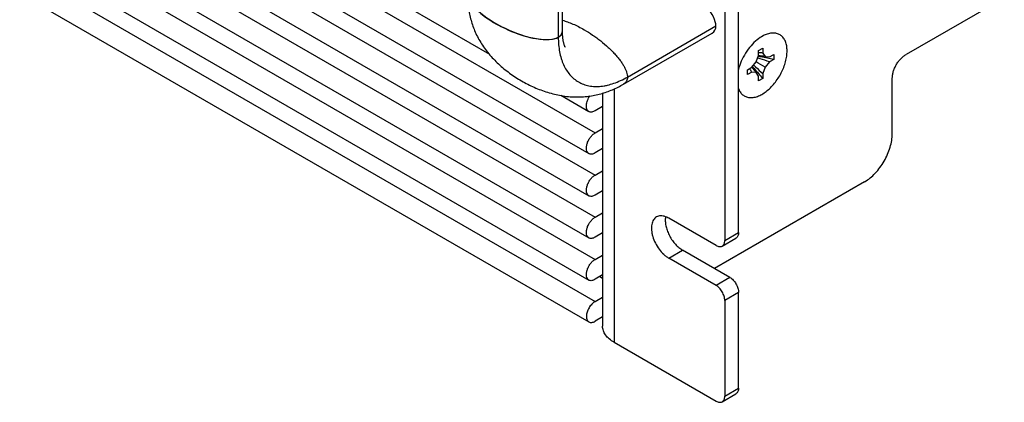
# Model space of a CAD drawing. Header units: inches. Extents: x 0 to 34, y 0 to 22.
# Tile 49 of 119: x 6.5 to 9, y 12.7 to 13.7. Entities that reach past the tile are written whole.
import ezdxf

# ---------------------------------------------------------------- set-up
doc = ezdxf.new("R2010")
doc.units = ezdxf.units.IN
doc.header["$LTSCALE"] = 1.87
doc.header["$MEASUREMENT"] = 0
doc.layers.get('0').update_dxf_attribs({"linetype": 'CONTINUOUS'})
doc.layers.add('02___PRT_ALL_AXES', color=7, linetype='CONTINUOUS')

msp = doc.modelspace()

# ---------------------------------------------------------------- linework, layer by layer
at = {"color": 7, "linetype": 'CONTINUOUS'}
for p, q in [((1.97329, 16.89384), (7.72932, 13.57038)), ((1.98904, 16.83906), (7.99945, 13.36873)), ((1.97329, 16.78606), (7.9837, 13.31573)), ((1.98904, 16.73129), (7.99945, 13.26095)), ((1.97329, 16.67829), (7.9837, 13.20795)), ((1.98904, 16.62351), (7.99945, 13.15318)), ((1.97329, 16.57051), (7.9837, 13.10018)), ((1.98904, 16.51574), (7.99945, 13.0454)), ((1.97329, 16.46274), (7.9837, 12.99241)), ((1.98904, 16.40796), (7.99945, 12.93763)), ((1.97329, 16.35578), (7.9837, 12.88545)), ((7.91599, 13.63127), (7.91599, 14.85597)), ((7.90522, 14.83843), (7.90522, 13.61373)), ((8.36608, 13.11417), (8.36608, 13.93023)), ((8.33073, 13.90982), (8.33073, 13.09376)), ((9.04543, 13.71445), (8.79441, 13.56952)), ((8.082, 13.51168), (8.30828, 13.64233)), ((8.0722, 13.49359), (8.29847, 13.62424)), ((8.41094, 13.55043), (8.41735, 13.56694)), ((8.41735, 13.57919), (8.42795, 13.58532)), ((8.41735, 13.56694), (8.41735, 13.57919)), ((8.42795, 13.58532), (8.42795, 13.57307)), ((8.42795, 13.57307), (8.43436, 13.56396)), ((8.44545, 13.56297), (8.45606, 13.56909)), ((8.45606, 13.56909), (8.45606, 13.55684)), ((8.39985, 13.53663), (8.41094, 13.55043)), ((8.41626, 13.54736), (8.41094, 13.55044)), ((8.43436, 13.53692), (8.41626, 13.54736)), ((8.43436, 13.56396), (8.44545, 13.56297)), ((8.44545, 13.55072), (8.43436, 13.53692)), ((8.45606, 13.55684), (8.44545, 13.55072)), ((8.38924, 13.53051), (8.39985, 13.53663)), ((8.38924, 13.51826), (8.38924, 13.53051)), ((8.39985, 13.52438), (8.38924, 13.51826)), ((8.41094, 13.52339), (8.39985, 13.52438)), ((8.41735, 13.51428), (8.41094, 13.52339)), ((8.43436, 13.53692), (8.42795, 13.52041)), ((8.42795, 13.52041), (8.42795, 13.50816)), ((8.41735, 13.50204), (8.41735, 13.51428)), ((8.42795, 13.50816), (8.41735, 13.50204)), ((8.75906, 13.36642), (8.75906, 13.50828)), ((8.01859, 13.47088), (8.01859, 12.87415)), ((8.04788, 13.48174), (8.04788, 12.83332)), ((7.91141, 13.46524), (7.9837, 13.4235)), ((8.01859, 13.43653), (7.99945, 13.42547)), ((7.99945, 13.36873), (8.01859, 13.37978)), ((8.01859, 13.32875), (7.99945, 13.3177)), ((7.99945, 13.26095), (8.01859, 13.27201)), ((8.68834, 13.24394), (8.30418, 13.02213)), ((8.01859, 13.22098), (7.99945, 13.20992)), ((7.99945, 13.15318), (8.01859, 13.16423)), ((8.30845, 13.0809), (8.18754, 13.15072)), ((8.33073, 13.09376), (8.36608, 13.11417)), ((8.01859, 13.1132), (7.99945, 13.10215)), ((8.3242, 13.07934), (8.35956, 13.09975)), ((8.34381, 12.99926), (8.22289, 13.06907)), ((7.99945, 13.0454), (8.01859, 13.05646)), ((8.30845, 12.97884), (8.18754, 13.04866)), ((8.01859, 13.00543), (7.99945, 12.99437)), ((8.01183, 13.00152), (8.01859, 12.99761)), ((8.34381, 12.99926), (8.30845, 12.97884)), ((7.99945, 12.93763), (8.01859, 12.94869)), ((8.36608, 12.96068), (8.33073, 12.94026)), ((8.33073, 12.94026), (8.33073, 12.69573)), ((8.36608, 12.71614), (8.36608, 12.96068)), ((8.01859, 12.89806), (7.99945, 12.88701)), ((8.04788, 12.83332), (8.30845, 12.68287)), ((8.33073, 12.69573), (8.36608, 12.71614)), ((8.3242, 12.68131), (8.35956, 12.70172))]:
    msp.add_line(p, q, dxfattribs=at)
for centre, radius, start, end in [((8.38454, 13.30153), 0.26711, 79.25002, 82.954), ((8.41764, 13.41556), 0.15785, 86.97655, 90.11807), ((8.4174, 13.41067), 0.16274, 86.28168, 86.98253), ((8.85321, 13.99464), 0.63697, 225.22458, 225.87228), ((8.24741, 12.94543), 0.63687, 74.12677, 74.77468), ((8.33232, 12.99237), 0.57792, 80.93692, 81.64986), ((8.24827, 12.94841), 0.63376, 71.87281, 74.12843), ((8.33788, 13.025), 0.54482, 77.47149, 80.97382), ((8.53111, 13.61207), 0.15785, 209.87837, 213.0187), ((8.53522, 13.61472), 0.16275, 213.01274, 213.71438), ((8.61331, 13.69775), 0.26713, 217.0435, 220.74712), ((8.85499, 13.89761), 0.578, 218.35006, 219.06279), ((8.82951, 13.87648), 0.54489, 219.0259, 222.52779), ((8.85106, 13.99239), 0.63387, 225.87062, 228.12592)]:
    msp.add_arc(centre, radius, start, end, dxfattribs=at)
for centre, major_axis, ratio, start_param, end_param in [((8.19779, 13.70612), (0.1069, -0.07616), 0.3665157, 0.2554267, 2.9758659), ((7.79474, 13.67752), (0.11958, -0.05431), 0.3694031, 3.2889681, 6.4494219), ((7.79474, 13.67752), (0.11941, -0.0545), 0.3665544, -2.9758144, -0.2554113), ((8.19779, 13.70612), (0.10682, -0.07641), 0.3693641, -0.1661849, 0.2582947)]:
    msp.add_ellipse(centre, major_axis=major_axis, ratio=ratio, start_param=start_param, end_param=end_param, dxfattribs=at)
for points, knots in [([(7.67349, 13.72378), (7.67349, 13.71317), (7.67438, 13.69728), (7.67755, 13.67636), (7.68215, 13.65554), (7.68906, 13.63497), (7.69838, 13.61497), (7.70679, 13.60002), (7.71649, 13.58539), (7.72743, 13.57126), (7.73944, 13.55774), (7.75238, 13.54495), (7.76612, 13.53293), (7.78534, 13.51798), (7.81088, 13.50135), (7.83805, 13.48755), (7.86061, 13.47838), (7.87789, 13.47249), (7.89544, 13.46768), (7.91315, 13.46404), (7.93086, 13.46163), (7.94837, 13.46054), (7.96553, 13.46074), (7.98751, 13.46267), (8.01395, 13.46801), (8.04409, 13.47873), (8.06301, 13.48829), (8.0722, 13.49359)], [0, 0, 0, 0, 0.0579838, 0.0867673, 0.1156201, 0.1744654, 0.2049042, 0.2361687, 0.2681738, 0.3007831, 0.333781, 0.3669638, 0.4002377, 0.4335209, 0.5000198, 0.5665186, 0.5998018, 0.6330756, 0.6662581, 0.6992556, 0.7318642, 0.7638683, 0.7951316, 0.8255691, 0.8844126, 0.9420166, 1, 1, 1, 1]), ([(7.91598, 13.65694), (7.92038, 13.65573), (7.92942, 13.6528), (7.94311, 13.64727), (7.95729, 13.64052), (7.96675, 13.63538), (7.97152, 13.63262)], [0, 0, 0, 0, 0.2249204, 0.4688071, 0.7283828, 1, 1, 1, 1]), ([(7.92254, 13.58853), (7.9226, 13.58844), (7.9227, 13.58827), (7.92277, 13.58816), (7.92287, 13.58799), (7.92282, 13.58807), (7.92279, 13.58813), (7.92274, 13.58823), (7.92269, 13.58835), (7.92258, 13.58857), (7.92242, 13.58891), (7.9222, 13.58942), (7.92194, 13.59004), (7.92165, 13.59077), (7.92134, 13.59162), (7.92087, 13.59296), (7.92025, 13.59491), (7.91951, 13.59754), (7.91878, 13.60054), (7.9181, 13.6039), (7.91747, 13.60756), (7.91691, 13.61152), (7.91646, 13.61574), (7.91599, 13.62182), (7.91583, 13.6265), (7.91581, 13.62969)], [0, 0, 0, 0, 0.0074097, 0.0120513, 0.0138642, 0.0149444, 0.01659, 0.018984, 0.0221272, 0.0260109, 0.0359624, 0.0487663, 0.0643532, 0.082657, 0.1036149, 0.1271632, 0.181642, 0.2452643, 0.3172111, 0.3967237, 0.4831692, 0.5759477, 0.6744708, 0.7782341, 1, 1, 1, 1]), ([(7.97152, 13.63262), (7.97886, 13.62838), (7.98969, 13.62156), (8.00362, 13.61171), (8.0171, 13.60144), (8.02981, 13.59062), (8.04156, 13.57935), (8.04958, 13.57097), (8.05686, 13.56263), (8.06332, 13.55443), (8.0689, 13.54642), (8.07356, 13.53869), (8.07725, 13.53131), (8.07992, 13.52435), (8.08158, 13.51786), (8.082, 13.51366), (8.082, 13.51168)], [0, 0, 0, 0, 0.1509696, 0.2273523, 0.3034736, 0.4524094, 0.5240471, 0.593003, 0.6587288, 0.7207801, 0.7787581, 0.8323065, 0.8811675, 0.9252957, 0.9648017, 1, 1, 1, 1]), ([(7.90522, 13.61373), (7.90522, 13.60722), (7.90575, 13.59453), (7.90825, 13.57614), (7.91178, 13.56172), (7.91545, 13.55097), (7.91955, 13.54103), (7.92566, 13.52956), (7.93461, 13.5174), (7.94502, 13.50715), (7.9568, 13.49894), (7.9698, 13.49285), (7.98388, 13.48895), (7.99889, 13.48729), (8.01187, 13.48773), (8.02253, 13.48915), (8.03369, 13.49135), (8.04794, 13.4955), (8.06511, 13.50253), (8.07636, 13.50842), (8.082, 13.51168)], [0, 0, 0, 0, 0.0742572, 0.1447386, 0.211353, 0.243279, 0.2743298, 0.334, 0.3909672, 0.4459871, 0.499989, 0.5539914, 0.6090128, 0.6659823, 0.7256554, 0.756708, 0.7886357, 0.8552539, 0.9257391, 1, 1, 1, 1]), ([(8.75906, 13.50828), (8.75906, 13.51107), (8.75957, 13.51689), (8.76161, 13.52566), (8.76488, 13.53455), (8.76925, 13.54322), (8.77457, 13.55134), (8.78063, 13.55862), (8.78721, 13.56477), (8.79199, 13.56812), (8.79441, 13.56952)], [0, 0, 0, 0, 0.1140686, 0.2373473, 0.366977, 0.4999939, 0.6330118, 0.7626439, 0.8859265, 1, 1, 1, 1]), ([(8.082, 13.51168), (8.082, 13.50975), (8.08164, 13.50604), (8.07976, 13.5009), (8.07658, 13.49661), (8.07374, 13.49448), (8.0722, 13.49359)], [0, 0, 0, 0, 0.2679057, 0.5136496, 0.752159, 1, 1, 1, 1]), ([(7.9837, 13.4235), (7.98256, 13.42418), (7.98044, 13.42603), (7.97829, 13.42989), (7.97718, 13.43466), (7.97706, 13.44227), (7.9796, 13.45256), (7.9837, 13.46025), (7.98628, 13.46392)], [0, 0, 0, 0, 0.0892915, 0.1855668, 0.2943981, 0.4170944, 0.6969279, 1, 1, 1, 1]), ([(7.99945, 13.42547), (7.99804, 13.42466), (7.99531, 13.42324), (7.99111, 13.42189), (7.98709, 13.42196), (7.98473, 13.42289), (7.9837, 13.4235)], [0, 0, 0, 0, 0.2913746, 0.5537282, 0.7842537, 1, 1, 1, 1]), ([(7.9837, 13.31573), (7.98292, 13.31619), (7.98146, 13.31732), (7.979, 13.3204), (7.97718, 13.32571), (7.97702, 13.3331), (7.97867, 13.34126), (7.98203, 13.34955), (7.98679, 13.35731), (7.99259, 13.36389), (7.99712, 13.36738), (7.99945, 13.36873)], [0, 0, 0, 0, 0.0430009, 0.0875566, 0.1867782, 0.3041392, 0.4378467, 0.5822981, 0.7294988, 0.871312, 1, 1, 1, 1]), ([(8.68834, 13.24394), (8.69318, 13.24674), (8.70274, 13.25344), (8.7159, 13.26575), (8.72803, 13.2803), (8.73866, 13.29654), (8.74741, 13.31388), (8.75395, 13.33165), (8.75803, 13.3492), (8.75906, 13.36083), (8.75906, 13.36642)], [0, 0, 0, 0, 0.1141241, 0.2373483, 0.3669759, 0.5000061, 0.6330353, 0.7626605, 0.8858809, 1, 1, 1, 1]), ([(7.99945, 13.3177), (7.99804, 13.31689), (7.99531, 13.31547), (7.99111, 13.31411), (7.98709, 13.31419), (7.98473, 13.31512), (7.9837, 13.31573)], [0, 0, 0, 0, 0.2913746, 0.5537282, 0.7842537, 1, 1, 1, 1]), ([(7.9837, 13.20796), (7.98292, 13.20842), (7.98146, 13.20955), (7.979, 13.21262), (7.97718, 13.21793), (7.97702, 13.22532), (7.97867, 13.23349), (7.98203, 13.24177), (7.98679, 13.24953), (7.99259, 13.25612), (7.99712, 13.25961), (7.99945, 13.26095)], [0, 0, 0, 0, 0.0430009, 0.0875566, 0.1867782, 0.3041392, 0.4378467, 0.5822981, 0.7294988, 0.871312, 1, 1, 1, 1]), ([(7.99945, 13.20992), (7.99804, 13.20911), (7.99531, 13.20769), (7.99111, 13.20634), (7.98709, 13.20641), (7.98473, 13.20734), (7.9837, 13.20796)], [0, 0, 0, 0, 0.2913746, 0.5537282, 0.7842537, 1, 1, 1, 1]), ([(7.9837, 13.10018), (7.98292, 13.10064), (7.98146, 13.10177), (7.979, 13.10485), (7.97718, 13.11016), (7.97702, 13.11755), (7.97867, 13.12571), (7.98203, 13.134), (7.98679, 13.14176), (7.99259, 13.14835), (7.99712, 13.15183), (7.99945, 13.15318)], [0, 0, 0, 0, 0.0430009, 0.0875566, 0.1867782, 0.3041392, 0.4378467, 0.5822981, 0.7294988, 0.871312, 1, 1, 1, 1]), ([(8.36608, 13.11417), (8.36608, 13.11258), (8.36584, 13.10954), (8.36461, 13.10537), (8.36254, 13.10199), (8.3606, 13.10036), (8.35956, 13.09976)], [0, 0, 0, 0, 0.2895364, 0.5491077, 0.7822502, 1, 1, 1, 1]), ([(7.99945, 13.10215), (7.99804, 13.10134), (7.99531, 13.09992), (7.99111, 13.09856), (7.98709, 13.09864), (7.98473, 13.09957), (7.9837, 13.10018)], [0, 0, 0, 0, 0.2913746, 0.5537282, 0.7842537, 1, 1, 1, 1]), ([(8.3242, 13.07934), (8.32524, 13.07994), (8.32719, 13.08157), (8.32926, 13.08496), (8.33048, 13.08913), (8.33073, 13.09216), (8.33073, 13.09376)], [0, 0, 0, 0, 0.2177498, 0.4508923, 0.7104636, 1, 1, 1, 1]), ([(8.30845, 13.0809), (8.30983, 13.0801), (8.31258, 13.0788), (8.31681, 13.07777), (8.32078, 13.07787), (8.32316, 13.07874), (8.3242, 13.07934)], [0, 0, 0, 0, 0.289542, 0.5491153, 0.7822555, 1, 1, 1, 1]), ([(7.9837, 12.99241), (7.98292, 12.99287), (7.98146, 12.994), (7.979, 12.99708), (7.97718, 13.00238), (7.97702, 13.00978), (7.97867, 13.01794), (7.98203, 13.02622), (7.98679, 13.03398), (7.99259, 13.04057), (7.99712, 13.04406), (7.99945, 13.0454)], [0, 0, 0, 0, 0.0430009, 0.0875566, 0.1867782, 0.3041392, 0.4378467, 0.5822981, 0.7294988, 0.871312, 1, 1, 1, 1]), ([(7.99945, 12.99437), (7.99804, 12.99356), (7.99531, 12.99214), (7.99111, 12.99079), (7.98709, 12.99087), (7.98473, 12.99179), (7.9837, 12.99241)], [0, 0, 0, 0, 0.2913746, 0.5537282, 0.7842537, 1, 1, 1, 1]), ([(8.34381, 12.99926), (8.34533, 12.99838), (8.34834, 12.99626), (8.35398, 12.99099), (8.35994, 12.98285), (8.36401, 12.97362), (8.36576, 12.9661), (8.36608, 12.96244), (8.36608, 12.96068)], [0, 0, 0, 0, 0.1141756, 0.2375684, 0.5000061, 0.7624404, 0.8858294, 1, 1, 1, 1]), ([(8.33073, 12.94026), (8.33073, 12.94202), (8.3304, 12.94569), (8.32865, 12.95321), (8.32458, 12.96244), (8.31863, 12.97057), (8.31299, 12.97585), (8.30998, 12.97796), (8.30845, 12.97884)], [0, 0, 0, 0, 0.1141706, 0.2375596, 0.4999939, 0.7624316, 0.8858244, 1, 1, 1, 1]), ([(7.99945, 12.93763), (7.99794, 12.93676), (7.99496, 12.93467), (7.98937, 12.92947), (7.98463, 12.92303), (7.98096, 12.91589), (7.97826, 12.90873), (7.97734, 12.90312), (7.97724, 12.8995)], [0, 0, 0, 0, 0.1139776, 0.2372775, 0.4994633, 0.632844, 0.7627068, 1, 1, 1, 1]), ([(7.97724, 12.8995), (7.97724, 12.89794), (7.97749, 12.89498), (7.97871, 12.89091), (7.98077, 12.88762), (7.98268, 12.88603), (7.9837, 12.88545)], [0, 0, 0, 0, 0.2892633, 0.5488101, 0.7819474, 1, 1, 1, 1]), ([(7.9837, 12.88545), (7.98473, 12.88485), (7.98712, 12.88398), (7.99109, 12.88388), (7.99532, 12.88491), (7.99807, 12.88621), (7.99945, 12.88701)], [0, 0, 0, 0, 0.2176976, 0.4509438, 0.7108233, 1, 1, 1, 1]), ([(8.04788, 12.83332), (8.0435, 12.83585), (8.03554, 12.84133), (8.0274, 12.8499), (8.02281, 12.85723), (8.02039, 12.86277), (8.01892, 12.86843), (8.01859, 12.87225), (8.01859, 12.87415)], [0, 0, 0, 0, 0.2892977, 0.5483243, 0.6677508, 0.7817545, 0.8918927, 1, 1, 1, 1]), ([(8.36608, 12.71614), (8.36608, 12.71455), (8.36584, 12.71151), (8.36461, 12.70734), (8.36254, 12.70396), (8.3606, 12.70233), (8.35956, 12.70173)], [0, 0, 0, 0, 0.2895364, 0.5491077, 0.7822502, 1, 1, 1, 1]), ([(8.3242, 12.68131), (8.32524, 12.68191), (8.32719, 12.68354), (8.32926, 12.68693), (8.33048, 12.6911), (8.33073, 12.69413), (8.33073, 12.69573)], [0, 0, 0, 0, 0.2177498, 0.4508923, 0.7104636, 1, 1, 1, 1]), ([(8.30845, 12.68287), (8.30983, 12.68207), (8.31258, 12.68077), (8.31681, 12.67974), (8.32078, 12.67984), (8.32316, 12.68071), (8.3242, 12.68131)], [0, 0, 0, 0, 0.289542, 0.5491153, 0.7822555, 1, 1, 1, 1])]:
    msp.add_open_spline(points, degree=3, knots=knots, dxfattribs=at)
for points in [[(8.4173, 13.56663), (8.41727, 13.56663), (8.41725, 13.56663), (8.41722, 13.56664)], [(8.4001, 13.53683), (8.40008, 13.53685), (8.40007, 13.53687), (8.40005, 13.5369)]]:
    msp.add_open_spline(points, degree=3, dxfattribs=at)
at = {"layer": '02___PRT_ALL_AXES', "color": 7, "linetype": 'CONTINUOUS'}
msp.add_line((8.18754, 13.04866), (8.22289, 13.06907), dxfattribs=at)
for centre, radius, start, end in [((8.22601, 13.14633), 0.04728, 171.60733, 174.49932), ((8.22371, 13.14666), 0.04496, 170.42241, 171.60013)]:
    msp.add_arc(centre, radius, start, end, dxfattribs=at)
for points, knots in [([(8.43407, 13.61951), (8.43234, 13.61876), (8.42515, 13.6153), (8.4185, 13.61077), (8.41376, 13.60694)], [0, 0, 0, 0, 0.2356958, 1, 1, 1, 1]), ([(8.49018, 13.57858), (8.49018, 13.58283), (8.48958, 13.59093), (8.48658, 13.60215), (8.48227, 13.61011), (8.47789, 13.6152), (8.47423, 13.61834), (8.47017, 13.62084), (8.46574, 13.62268), (8.46099, 13.62386), (8.45414, 13.62452), (8.44489, 13.62352), (8.4377, 13.62109), (8.43407, 13.61951)], [0, 0, 0, 0, 0.147563, 0.2809378, 0.401477, 0.45831, 0.513706, 0.568494, 0.6235654, 0.6797844, 0.7379324, 0.86222, 1, 1, 1, 1]), ([(8.41376, 13.60694), (8.40806, 13.60235), (8.39724, 13.59174), (8.38358, 13.57325), (8.37267, 13.55272), (8.36754, 13.53809), (8.36568, 13.53074)], [0, 0, 0, 0, 0.2400334, 0.4941768, 0.7513521, 1, 1, 1, 1]), ([(8.36568, 13.48265), (8.36684, 13.47943), (8.36972, 13.47343), (8.37514, 13.46722), (8.3802, 13.46356), (8.38574, 13.46072), (8.39366, 13.45876), (8.40398, 13.45911), (8.41487, 13.46199), (8.42605, 13.46729), (8.43719, 13.47482), (8.44799, 13.48436), (8.45813, 13.49562), (8.4673, 13.50827), (8.47524, 13.52192), (8.48169, 13.53617), (8.48648, 13.55059), (8.48944, 13.56473), (8.49018, 13.57408), (8.49018, 13.57858)], [0, 0, 0, 0, 0.0499508, 0.0960887, 0.1184745, 0.1408013, 0.186502, 0.2356953, 0.2899232, 0.3498213, 0.4152611, 0.4855354, 0.5595437, 0.6359134, 0.7131181, 0.7895746, 0.863741, 0.934297, 1, 1, 1, 1]), ([(8.15629, 13.15381), (8.15474, 13.15292), (8.15182, 13.15069), (8.14831, 13.14624), (8.14568, 13.14081), (8.14398, 13.13451), (8.14323, 13.12749), (8.14342, 13.11989), (8.14456, 13.11187), (8.14734, 13.10064), (8.15298, 13.0867), (8.16243, 13.07132), (8.17223, 13.06017), (8.18083, 13.05294), (8.18529, 13.04995), (8.18754, 13.04866)], [0, 0, 0, 0, 0.0428317, 0.0874318, 0.1352336, 0.1871638, 0.243634, 0.3046162, 0.3697425, 0.438379, 0.5826329, 0.7296977, 0.8711979, 0.9376363, 1, 1, 1, 1]), ([(8.17948, 13.15451), (8.1774, 13.15527), (8.17327, 13.15643), (8.16709, 13.15695), (8.16134, 13.15616), (8.15786, 13.15472), (8.15629, 13.15381)], [0, 0, 0, 0, 0.2785722, 0.5341331, 0.7719378, 1, 1, 1, 1]), ([(8.17894, 13.15086), (8.1786, 13.14732), (8.17866, 13.13981), (8.18064, 13.12832), (8.18441, 13.11648), (8.18982, 13.10479), (8.19663, 13.09376), (8.20456, 13.08384), (8.21327, 13.07547), (8.21966, 13.07094), (8.22289, 13.06907)], [0, 0, 0, 0, 0.109949, 0.2305816, 0.3593815, 0.4929934, 0.6276007, 0.759261, 0.8844599, 1, 1, 1, 1]), ([(8.18754, 13.15072), (8.18687, 13.1511), (8.18427, 13.15253), (8.18155, 13.15376), (8.17948, 13.15451)], [0, 0, 0, 0, 0.258887, 1, 1, 1, 1])]:
    msp.add_open_spline(points, degree=3, knots=knots, dxfattribs=at)

doc.saveas('drawing.dxf')
